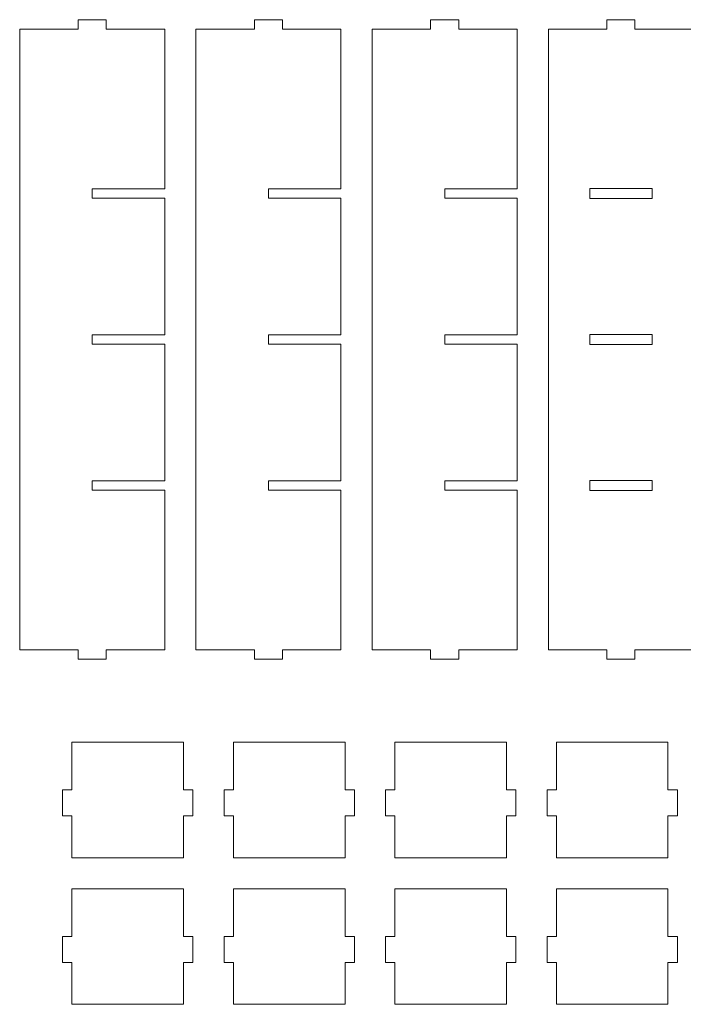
# Model space of a CAD drawing. Header units: millimetres. Extents: x -470 to 529, y -880 to 815.
# Tile 8 of 116: x -202 to 11, y -536 to -220. Entities that reach past the tile are written whole.
import ezdxf

# ---------------------------------------------------------------- set-up
doc = ezdxf.new("R2010")
doc.units = ezdxf.units.MM
doc.header["$MEASUREMENT"] = 0
doc.layers.add('Layer 1', color=7, linetype='Continuous')

msp = doc.modelspace()

# ---------------------------------------------------------------- linework, layer by layer
at = {"layer": 'Layer 1', "lineweight": 9}
for points, knots in [([(-155.4925, -274.3682), (-155.4925, -274.3682), (-178.7305, -274.3682), (-178.7305, -274.3682), (-178.7305, -274.3682), (-178.7305, -274.3682), (-178.7305, -277.3682), (-178.7305, -277.3682), (-178.7305, -277.3682), (-178.7305, -277.3682), (-155.4925, -277.3682), (-155.4925, -277.3682), (-155.4925, -277.3682), (-155.4925, -277.3682), (-155.4925, -321.1182), (-155.4925, -321.1182), (-155.4925, -321.1182), (-155.4925, -321.1182), (-178.7305, -321.1182), (-178.7305, -321.1182), (-178.7305, -321.1182), (-178.7305, -321.1182), (-178.7305, -324.1182), (-178.7305, -324.1182), (-178.7305, -324.1182), (-178.7305, -324.1182), (-155.4925, -324.1182), (-155.4925, -324.1182), (-155.4925, -324.1182), (-155.4925, -324.1182), (-155.4925, -367.8682), (-155.4925, -367.8682), (-155.4925, -367.8682), (-155.4925, -367.8682), (-178.7305, -367.8682), (-178.7305, -367.8682), (-178.7305, -367.8682), (-178.7305, -367.8682), (-178.7305, -370.8682), (-178.7305, -370.8682), (-178.7305, -370.8682), (-178.7305, -370.8682), (-155.4925, -370.8682), (-155.4925, -370.8682), (-155.4925, -370.8682), (-155.4925, -417.279), (-155.4925, -413.5281), (-155.4925, -422.118), (-155.4925, -422.118), (-155.4925, -422.118), (-174.2305, -422.118), (-174.2305, -422.118), (-174.2305, -422.118), (-174.2305, -422.118), (-174.2305, -425.118), (-174.2305, -425.118), (-174.2305, -425.118), (-174.2305, -425.118), (-183.2305, -425.118), (-183.2305, -425.118), (-183.2305, -425.118), (-183.2305, -425.118), (-183.2305, -422.118), (-183.2305, -422.118), (-183.2305, -422.118), (-183.2305, -422.118), (-201.9685, -422.118), (-201.9685, -422.118), (-201.9685, -422.118), (-201.9685, -422.118), (-201.9685, -223.1179), (-201.9685, -223.1179), (-201.9685, -223.1179), (-201.9685, -223.1179), (-183.2305, -223.1179), (-183.2305, -223.1179), (-183.2305, -223.1179), (-183.2305, -223.1179), (-183.2305, -220.1179), (-183.2305, -220.1179), (-183.2305, -220.1179), (-183.2305, -220.1179), (-174.2305, -220.1179), (-174.2305, -220.1179), (-174.2305, -220.1179), (-174.2305, -220.1179), (-174.2305, -223.1179), (-174.2305, -223.1179), (-174.2305, -223.1179), (-174.2305, -223.1179), (-155.4925, -223.1179), (-155.4925, -223.1179), (-155.4925, -223.1179), (-155.4925, -231.7077), (-155.4925, -227.9573), (-155.4925, -274.3682)], [0, 0, 0, 0, 0.04, 0.04, 0.04, 0.04, 0.08, 0.08, 0.08, 0.08, 0.12, 0.12, 0.12, 0.12, 0.16, 0.16, 0.16, 0.16, 0.2, 0.2, 0.2, 0.2, 0.24, 0.24, 0.24, 0.24, 0.28, 0.28, 0.28, 0.28, 0.32, 0.32, 0.32, 0.32, 0.36, 0.36, 0.36, 0.36, 0.4, 0.4, 0.4, 0.4, 0.44, 0.44, 0.44, 0.44, 0.48, 0.48, 0.48, 0.48, 0.52, 0.52, 0.52, 0.52, 0.56, 0.56, 0.56, 0.56, 0.6, 0.6, 0.6, 0.6, 0.64, 0.64, 0.64, 0.64, 0.68, 0.68, 0.68, 0.68, 0.72, 0.72, 0.72, 0.72, 0.76, 0.76, 0.76, 0.76, 0.8, 0.8, 0.8, 0.8, 0.84, 0.84, 0.84, 0.84, 0.88, 0.88, 0.88, 0.88, 0.92, 0.92, 0.92, 0.92, 1, 1, 1, 1]), ([(-99.0165, -274.3682), (-99.0165, -274.3682), (-122.2545, -274.3682), (-122.2545, -274.3682), (-122.2545, -274.3682), (-122.2545, -274.3682), (-122.2545, -277.3682), (-122.2545, -277.3682), (-122.2545, -277.3682), (-122.2545, -277.3682), (-99.0165, -277.3682), (-99.0165, -277.3682), (-99.0165, -277.3682), (-99.0165, -277.3682), (-99.0165, -321.1182), (-99.0165, -321.1182), (-99.0165, -321.1182), (-99.0165, -321.1182), (-122.2545, -321.1182), (-122.2545, -321.1182), (-122.2545, -321.1182), (-122.2545, -321.1182), (-122.2545, -324.1182), (-122.2545, -324.1182), (-122.2545, -324.1182), (-122.2545, -324.1182), (-99.0165, -324.1182), (-99.0165, -324.1182), (-99.0165, -324.1182), (-99.0165, -324.1182), (-99.0165, -367.8682), (-99.0165, -367.8682), (-99.0165, -367.8682), (-99.0165, -367.8682), (-122.2545, -367.8682), (-122.2545, -367.8682), (-122.2545, -367.8682), (-122.2545, -367.8682), (-122.2545, -370.8682), (-122.2545, -370.8682), (-122.2545, -370.8682), (-122.2545, -370.8682), (-99.0165, -370.8682), (-99.0165, -370.8682), (-99.0165, -370.8682), (-99.0165, -417.279), (-99.0165, -413.5281), (-99.0165, -422.118), (-99.0165, -422.118), (-99.0165, -422.118), (-117.7545, -422.118), (-117.7545, -422.118), (-117.7545, -422.118), (-117.7545, -422.118), (-117.7545, -425.118), (-117.7545, -425.118), (-117.7545, -425.118), (-117.7545, -425.118), (-126.7545, -425.118), (-126.7545, -425.118), (-126.7545, -425.118), (-126.7545, -425.118), (-126.7545, -422.118), (-126.7545, -422.118), (-126.7545, -422.118), (-126.7545, -422.118), (-145.4925, -422.118), (-145.4925, -422.118), (-145.4925, -422.118), (-145.4925, -422.118), (-145.4925, -223.1179), (-145.4925, -223.1179), (-145.4925, -223.1179), (-145.4925, -223.1179), (-126.7545, -223.1179), (-126.7545, -223.1179), (-126.7545, -223.1179), (-126.7545, -223.1179), (-126.7545, -220.1179), (-126.7545, -220.1179), (-126.7545, -220.1179), (-126.7545, -220.1179), (-117.7545, -220.1179), (-117.7545, -220.1179), (-117.7545, -220.1179), (-117.7545, -220.1179), (-117.7545, -223.1179), (-117.7545, -223.1179), (-117.7545, -223.1179), (-117.7545, -223.1179), (-99.0165, -223.1179), (-99.0165, -223.1179), (-99.0165, -223.1179), (-99.0165, -231.7077), (-99.0165, -227.9573), (-99.0165, -274.3682)], [0, 0, 0, 0, 0.04, 0.04, 0.04, 0.04, 0.08, 0.08, 0.08, 0.08, 0.12, 0.12, 0.12, 0.12, 0.16, 0.16, 0.16, 0.16, 0.2, 0.2, 0.2, 0.2, 0.24, 0.24, 0.24, 0.24, 0.28, 0.28, 0.28, 0.28, 0.32, 0.32, 0.32, 0.32, 0.36, 0.36, 0.36, 0.36, 0.4, 0.4, 0.4, 0.4, 0.44, 0.44, 0.44, 0.44, 0.48, 0.48, 0.48, 0.48, 0.52, 0.52, 0.52, 0.52, 0.56, 0.56, 0.56, 0.56, 0.6, 0.6, 0.6, 0.6, 0.64, 0.64, 0.64, 0.64, 0.68, 0.68, 0.68, 0.68, 0.72, 0.72, 0.72, 0.72, 0.76, 0.76, 0.76, 0.76, 0.8, 0.8, 0.8, 0.8, 0.84, 0.84, 0.84, 0.84, 0.88, 0.88, 0.88, 0.88, 0.92, 0.92, 0.92, 0.92, 1, 1, 1, 1]), ([(-42.5406, -274.3682), (-42.5406, -274.3682), (-65.7785, -274.3682), (-65.7785, -274.3682), (-65.7785, -274.3682), (-65.7785, -274.3682), (-65.7785, -277.3682), (-65.7785, -277.3682), (-65.7785, -277.3682), (-65.7785, -277.3682), (-42.5406, -277.3682), (-42.5406, -277.3682), (-42.5406, -277.3682), (-42.5406, -277.3682), (-42.5406, -321.1182), (-42.5406, -321.1182), (-42.5406, -321.1182), (-42.5406, -321.1182), (-65.7785, -321.1182), (-65.7785, -321.1182), (-65.7785, -321.1182), (-65.7785, -321.1182), (-65.7785, -324.1182), (-65.7785, -324.1182), (-65.7785, -324.1182), (-65.7785, -324.1182), (-42.5406, -324.1182), (-42.5406, -324.1182), (-42.5406, -324.1182), (-42.5406, -324.1182), (-42.5406, -367.8682), (-42.5406, -367.8682), (-42.5406, -367.8682), (-42.5406, -367.8682), (-65.7785, -367.8682), (-65.7785, -367.8682), (-65.7785, -367.8682), (-65.7785, -367.8682), (-65.7785, -370.8682), (-65.7785, -370.8682), (-65.7785, -370.8682), (-65.7785, -370.8682), (-42.5406, -370.8682), (-42.5406, -370.8682), (-42.5406, -370.8682), (-42.5406, -417.279), (-42.5406, -413.5281), (-42.5406, -422.118), (-42.5406, -422.118), (-42.5406, -422.118), (-61.2785, -422.118), (-61.2785, -422.118), (-61.2785, -422.118), (-61.2785, -422.118), (-61.2785, -425.118), (-61.2785, -425.118), (-61.2785, -425.118), (-61.2785, -425.118), (-70.2785, -425.118), (-70.2785, -425.118), (-70.2785, -425.118), (-70.2785, -425.118), (-70.2785, -422.118), (-70.2785, -422.118), (-70.2785, -422.118), (-70.2785, -422.118), (-89.0165, -422.118), (-89.0165, -422.118), (-89.0165, -422.118), (-89.0165, -422.118), (-89.0165, -223.1179), (-89.0165, -223.1179), (-89.0165, -223.1179), (-89.0165, -223.1179), (-70.2785, -223.1179), (-70.2785, -223.1179), (-70.2785, -223.1179), (-70.2785, -223.1179), (-70.2785, -220.1179), (-70.2785, -220.1179), (-70.2785, -220.1179), (-70.2785, -220.1179), (-61.2785, -220.1179), (-61.2785, -220.1179), (-61.2785, -220.1179), (-61.2785, -220.1179), (-61.2785, -223.1179), (-61.2785, -223.1179), (-61.2785, -223.1179), (-61.2785, -223.1179), (-42.5406, -223.1179), (-42.5406, -223.1179), (-42.5406, -223.1179), (-42.5406, -231.7077), (-42.5406, -227.9573), (-42.5406, -274.3682)], [0, 0, 0, 0, 0.04, 0.04, 0.04, 0.04, 0.08, 0.08, 0.08, 0.08, 0.12, 0.12, 0.12, 0.12, 0.16, 0.16, 0.16, 0.16, 0.2, 0.2, 0.2, 0.2, 0.24, 0.24, 0.24, 0.24, 0.28, 0.28, 0.28, 0.28, 0.32, 0.32, 0.32, 0.32, 0.36, 0.36, 0.36, 0.36, 0.4, 0.4, 0.4, 0.4, 0.44, 0.44, 0.44, 0.44, 0.48, 0.48, 0.48, 0.48, 0.52, 0.52, 0.52, 0.52, 0.56, 0.56, 0.56, 0.56, 0.6, 0.6, 0.6, 0.6, 0.64, 0.64, 0.64, 0.64, 0.68, 0.68, 0.68, 0.68, 0.72, 0.72, 0.72, 0.72, 0.76, 0.76, 0.76, 0.76, 0.8, 0.8, 0.8, 0.8, 0.84, 0.84, 0.84, 0.84, 0.88, 0.88, 0.88, 0.88, 0.92, 0.92, 0.92, 0.92, 1, 1, 1, 1]), ([(-32.5406, -223.1179), (-32.5406, -223.1179), (-13.8026, -223.1179), (-13.8026, -223.1179), (-13.8026, -223.1179), (-13.8026, -223.1179), (-13.8026, -220.1179), (-13.8026, -220.1179), (-13.8026, -220.1179), (-13.8026, -220.1179), (-4.8026, -220.1179), (-4.8026, -220.1179), (-4.8026, -220.1179), (-4.8026, -220.1179), (-4.8026, -223.1179), (-4.8026, -223.1179), (-4.8026, -223.1179), (-4.8026, -223.1179), (13.9354, -223.1179), (13.9354, -223.1179), (13.9354, -223.1179), (13.9354, -223.1179), (13.9354, -422.118), (13.9354, -422.118), (13.9354, -422.118), (13.9354, -422.118), (-4.8026, -422.118), (-4.8026, -422.118), (-4.8026, -422.118), (-4.8026, -422.118), (-4.8026, -425.118), (-4.8026, -425.118), (-4.8026, -425.118), (-4.8026, -425.118), (-13.8026, -425.118), (-13.8026, -425.118), (-13.8026, -425.118), (-13.8026, -425.118), (-13.8026, -422.118), (-13.8026, -422.118), (-13.8026, -422.118), (-13.8026, -422.118), (-32.5406, -422.118), (-32.5406, -422.118), (-32.5406, -422.118), (-32.5406, -326.0203), (-32.5406, -319.2152), (-32.5406, -223.1179)], [0, 0, 0, 0, 0.07692308, 0.07692308, 0.07692308, 0.07692308, 0.15384615, 0.15384615, 0.15384615, 0.15384615, 0.23076923, 0.23076923, 0.23076923, 0.23076923, 0.30769231, 0.30769231, 0.30769231, 0.30769231, 0.38461538, 0.38461538, 0.38461538, 0.38461538, 0.46153846, 0.46153846, 0.46153846, 0.46153846, 0.53846154, 0.53846154, 0.53846154, 0.53846154, 0.61538462, 0.61538462, 0.61538462, 0.61538462, 0.69230769, 0.69230769, 0.69230769, 0.69230769, 0.76923077, 0.76923077, 0.76923077, 0.76923077, 0.84615385, 0.84615385, 0.84615385, 0.84615385, 1, 1, 1, 1]), ([(-19.3026, -274.2676), (-19.3026, -274.2676), (0.6974, -274.2676), (0.6974, -274.2676), (0.6974, -274.2676), (0.6974, -274.2676), (0.6974, -277.4676), (0.6974, -277.4676), (0.6974, -277.4676), (0.6974, -277.4676), (-19.3026, -277.4676), (-19.3026, -277.4676), (-19.3026, -277.4676), (-19.3026, -277.4676), (-19.3026, -274.2676), (-19.3026, -274.2676)], [0, 0, 0, 0, 0.2, 0.2, 0.2, 0.2, 0.4, 0.4, 0.4, 0.4, 0.6, 0.6, 0.6, 0.6, 1, 1, 1, 1]), ([(-19.3026, -321.0176), (-19.3026, -321.0176), (0.6974, -321.0176), (0.6974, -321.0176), (0.6974, -321.0176), (0.6974, -321.0176), (0.6974, -324.2176), (0.6974, -324.2176), (0.6974, -324.2176), (0.6974, -324.2176), (-19.3026, -324.2176), (-19.3026, -324.2176), (-19.3026, -324.2176), (-19.3026, -324.2176), (-19.3026, -321.0176), (-19.3026, -321.0176)], [0, 0, 0, 0, 0.2, 0.2, 0.2, 0.2, 0.4, 0.4, 0.4, 0.4, 0.6, 0.6, 0.6, 0.6, 1, 1, 1, 1]), ([(-19.3026, -367.7676), (-19.3026, -367.7676), (0.6974, -367.7676), (0.6974, -367.7676), (0.6974, -367.7676), (0.6974, -367.7676), (0.6974, -370.9676), (0.6974, -370.9676), (0.6974, -370.9676), (0.6974, -370.9676), (-19.3026, -370.9676), (-19.3026, -370.9676), (-19.3026, -370.9676), (-19.3026, -370.9676), (-19.3026, -367.7676), (-19.3026, -367.7676)], [0, 0, 0, 0, 0.2, 0.2, 0.2, 0.2, 0.4, 0.4, 0.4, 0.4, 0.6, 0.6, 0.6, 0.6, 1, 1, 1, 1]), ([(-149.4581, -451.7011), (-149.4581, -451.7011), (-185.2077, -451.7011), (-185.2077, -451.7011), (-185.2077, -451.7011), (-185.2077, -460.9006), (-185.2077, -457.2158), (-185.2077, -466.9352), (-185.2077, -466.9352), (-185.2077, -466.9352), (-188.2077, -466.9352), (-188.2077, -466.9352), (-188.2077, -466.9352), (-188.2077, -466.9352), (-188.2077, -475.3023), (-188.2077, -475.3023), (-188.2077, -475.3023), (-188.2077, -475.3023), (-185.2077, -475.3023), (-185.2077, -475.3023), (-185.2077, -475.3023), (-185.2077, -477.3894), (-185.2077, -486.5145), (-185.2077, -488.7011), (-185.2077, -488.7011), (-184.401, -488.7011), (-149.7678, -488.7011), (-149.4581, -488.7011), (-149.4581, -488.7011), (-149.4581, -486.5145), (-149.4581, -477.3894), (-149.4581, -475.3023), (-149.4581, -475.3023), (-149.4581, -475.3023), (-146.4581, -475.3023), (-146.4581, -475.3023), (-146.4581, -475.3023), (-146.4581, -475.3023), (-146.4581, -466.9352), (-146.4581, -466.9352), (-146.4581, -466.9352), (-146.4581, -466.9352), (-149.4581, -466.9352), (-149.4581, -466.9352), (-149.4581, -466.9352), (-149.4581, -457.2158), (-149.4581, -460.9006), (-149.4581, -451.7011)], [0, 0, 0, 0, 0.07692308, 0.07692308, 0.07692308, 0.07692308, 0.15384615, 0.15384615, 0.15384615, 0.15384615, 0.23076923, 0.23076923, 0.23076923, 0.23076923, 0.30769231, 0.30769231, 0.30769231, 0.30769231, 0.38461538, 0.38461538, 0.38461538, 0.38461538, 0.46153846, 0.46153846, 0.46153846, 0.46153846, 0.53846154, 0.53846154, 0.53846154, 0.53846154, 0.61538462, 0.61538462, 0.61538462, 0.61538462, 0.69230769, 0.69230769, 0.69230769, 0.69230769, 0.76923077, 0.76923077, 0.76923077, 0.76923077, 0.84615385, 0.84615385, 0.84615385, 0.84615385, 1, 1, 1, 1]), ([(-97.7085, -451.7011), (-97.7085, -451.7011), (-133.4581, -451.7011), (-133.4581, -451.7011), (-133.4581, -451.7011), (-133.4581, -460.9006), (-133.4581, -457.2158), (-133.4581, -466.9352), (-133.4581, -466.9352), (-133.4581, -466.9352), (-136.4581, -466.9352), (-136.4581, -466.9352), (-136.4581, -466.9352), (-136.4581, -466.9352), (-136.4581, -475.3023), (-136.4581, -475.3023), (-136.4581, -475.3023), (-136.4581, -475.3023), (-133.4581, -475.3023), (-133.4581, -475.3023), (-133.4581, -475.3023), (-133.4581, -477.3894), (-133.4581, -486.5145), (-133.4581, -488.7011), (-133.4581, -488.7011), (-132.6514, -488.7011), (-98.0182, -488.7011), (-97.7085, -488.7011), (-97.7085, -488.7011), (-97.7085, -486.5145), (-97.7085, -477.3894), (-97.7085, -475.3023), (-97.7085, -475.3023), (-97.7085, -475.3023), (-94.7085, -475.3023), (-94.7085, -475.3023), (-94.7085, -475.3023), (-94.7085, -475.3023), (-94.7085, -466.9352), (-94.7085, -466.9352), (-94.7085, -466.9352), (-94.7085, -466.9352), (-97.7085, -466.9352), (-97.7085, -466.9352), (-97.7085, -466.9352), (-97.7085, -457.2158), (-97.7085, -460.9006), (-97.7085, -451.7011)], [0, 0, 0, 0, 0.07692308, 0.07692308, 0.07692308, 0.07692308, 0.15384615, 0.15384615, 0.15384615, 0.15384615, 0.23076923, 0.23076923, 0.23076923, 0.23076923, 0.30769231, 0.30769231, 0.30769231, 0.30769231, 0.38461538, 0.38461538, 0.38461538, 0.38461538, 0.46153846, 0.46153846, 0.46153846, 0.46153846, 0.53846154, 0.53846154, 0.53846154, 0.53846154, 0.61538462, 0.61538462, 0.61538462, 0.61538462, 0.69230769, 0.69230769, 0.69230769, 0.69230769, 0.76923077, 0.76923077, 0.76923077, 0.76923077, 0.84615385, 0.84615385, 0.84615385, 0.84615385, 1, 1, 1, 1]), ([(-45.959, -451.7011), (-45.959, -451.7011), (-81.7085, -451.7011), (-81.7085, -451.7011), (-81.7085, -451.7011), (-81.7085, -460.9006), (-81.7085, -457.2158), (-81.7085, -466.9352), (-81.7085, -466.9352), (-81.7085, -466.9352), (-84.7085, -466.9352), (-84.7085, -466.9352), (-84.7085, -466.9352), (-84.7085, -466.9352), (-84.7085, -475.3023), (-84.7085, -475.3023), (-84.7085, -475.3023), (-84.7085, -475.3023), (-81.7085, -475.3023), (-81.7085, -475.3023), (-81.7085, -475.3023), (-81.7085, -477.3894), (-81.7085, -486.5145), (-81.7085, -488.7011), (-81.7085, -488.7011), (-80.9018, -488.7011), (-46.2687, -488.7011), (-45.959, -488.7011), (-45.959, -488.7011), (-45.959, -486.5145), (-45.959, -477.3894), (-45.959, -475.3023), (-45.959, -475.3023), (-45.959, -475.3023), (-42.959, -475.3023), (-42.959, -475.3023), (-42.959, -475.3023), (-42.959, -475.3023), (-42.959, -466.9352), (-42.959, -466.9352), (-42.959, -466.9352), (-42.959, -466.9352), (-45.959, -466.9352), (-45.959, -466.9352), (-45.959, -466.9352), (-45.959, -457.2158), (-45.959, -460.9006), (-45.959, -451.7011)], [0, 0, 0, 0, 0.07692308, 0.07692308, 0.07692308, 0.07692308, 0.15384615, 0.15384615, 0.15384615, 0.15384615, 0.23076923, 0.23076923, 0.23076923, 0.23076923, 0.30769231, 0.30769231, 0.30769231, 0.30769231, 0.38461538, 0.38461538, 0.38461538, 0.38461538, 0.46153846, 0.46153846, 0.46153846, 0.46153846, 0.53846154, 0.53846154, 0.53846154, 0.53846154, 0.61538462, 0.61538462, 0.61538462, 0.61538462, 0.69230769, 0.69230769, 0.69230769, 0.69230769, 0.76923077, 0.76923077, 0.76923077, 0.76923077, 0.84615385, 0.84615385, 0.84615385, 0.84615385, 1, 1, 1, 1]), ([(5.7906, -451.7011), (5.7906, -451.7011), (-29.959, -451.7011), (-29.959, -451.7011), (-29.959, -451.7011), (-29.959, -460.9006), (-29.959, -457.2158), (-29.959, -466.9352), (-29.959, -466.9352), (-29.959, -466.9352), (-32.959, -466.9352), (-32.959, -466.9352), (-32.959, -466.9352), (-32.959, -466.9352), (-32.959, -475.3023), (-32.959, -475.3023), (-32.959, -475.3023), (-32.959, -475.3023), (-29.959, -475.3023), (-29.959, -475.3023), (-29.959, -475.3023), (-29.959, -477.3894), (-29.959, -486.5145), (-29.959, -488.7011), (-29.959, -488.7011), (-29.1523, -488.7011), (5.4809, -488.7011), (5.7906, -488.7011), (5.7906, -488.7011), (5.7906, -486.5145), (5.7906, -477.3894), (5.7906, -475.3023), (5.7906, -475.3023), (5.7906, -475.3023), (8.7906, -475.3023), (8.7906, -475.3023), (8.7906, -475.3023), (8.7906, -475.3023), (8.7906, -466.9352), (8.7906, -466.9352), (8.7906, -466.9352), (8.7906, -466.9352), (5.7906, -466.9352), (5.7906, -466.9352), (5.7906, -466.9352), (5.7906, -457.2158), (5.7906, -460.9006), (5.7906, -451.7011)], [0, 0, 0, 0, 0.07692308, 0.07692308, 0.07692308, 0.07692308, 0.15384615, 0.15384615, 0.15384615, 0.15384615, 0.23076923, 0.23076923, 0.23076923, 0.23076923, 0.30769231, 0.30769231, 0.30769231, 0.30769231, 0.38461538, 0.38461538, 0.38461538, 0.38461538, 0.46153846, 0.46153846, 0.46153846, 0.46153846, 0.53846154, 0.53846154, 0.53846154, 0.53846154, 0.61538462, 0.61538462, 0.61538462, 0.61538462, 0.69230769, 0.69230769, 0.69230769, 0.69230769, 0.76923077, 0.76923077, 0.76923077, 0.76923077, 0.84615385, 0.84615385, 0.84615385, 0.84615385, 1, 1, 1, 1]), ([(-149.4581, -498.7011), (-149.4581, -498.7011), (-185.2077, -498.7011), (-185.2077, -498.7011), (-185.2077, -498.7011), (-185.2077, -507.9006), (-185.2077, -504.2158), (-185.2077, -513.9352), (-185.2077, -513.9352), (-185.2077, -513.9352), (-188.2077, -513.9352), (-188.2077, -513.9352), (-188.2077, -513.9352), (-188.2077, -513.9352), (-188.2077, -522.3023), (-188.2077, -522.3023), (-188.2077, -522.3023), (-188.2077, -522.3023), (-185.2077, -522.3023), (-185.2077, -522.3023), (-185.2077, -522.3023), (-185.2077, -524.3894), (-185.2077, -533.5145), (-185.2077, -535.7011), (-185.2077, -535.7011), (-184.401, -535.7011), (-149.7678, -535.7011), (-149.4581, -535.7011), (-149.4581, -535.7011), (-149.4581, -533.5145), (-149.4581, -524.3894), (-149.4581, -522.3023), (-149.4581, -522.3023), (-149.4581, -522.3023), (-146.4581, -522.3023), (-146.4581, -522.3023), (-146.4581, -522.3023), (-146.4581, -522.3023), (-146.4581, -513.9352), (-146.4581, -513.9352), (-146.4581, -513.9352), (-146.4581, -513.9352), (-149.4581, -513.9352), (-149.4581, -513.9352), (-149.4581, -513.9352), (-149.4581, -504.2158), (-149.4581, -507.9006), (-149.4581, -498.7011)], [0, 0, 0, 0, 0.07692308, 0.07692308, 0.07692308, 0.07692308, 0.15384615, 0.15384615, 0.15384615, 0.15384615, 0.23076923, 0.23076923, 0.23076923, 0.23076923, 0.30769231, 0.30769231, 0.30769231, 0.30769231, 0.38461538, 0.38461538, 0.38461538, 0.38461538, 0.46153846, 0.46153846, 0.46153846, 0.46153846, 0.53846154, 0.53846154, 0.53846154, 0.53846154, 0.61538462, 0.61538462, 0.61538462, 0.61538462, 0.69230769, 0.69230769, 0.69230769, 0.69230769, 0.76923077, 0.76923077, 0.76923077, 0.76923077, 0.84615385, 0.84615385, 0.84615385, 0.84615385, 1, 1, 1, 1]), ([(-97.7085, -498.7011), (-97.7085, -498.7011), (-133.4581, -498.7011), (-133.4581, -498.7011), (-133.4581, -498.7011), (-133.4581, -507.9006), (-133.4581, -504.2158), (-133.4581, -513.9352), (-133.4581, -513.9352), (-133.4581, -513.9352), (-136.4581, -513.9352), (-136.4581, -513.9352), (-136.4581, -513.9352), (-136.4581, -513.9352), (-136.4581, -522.3023), (-136.4581, -522.3023), (-136.4581, -522.3023), (-136.4581, -522.3023), (-133.4581, -522.3023), (-133.4581, -522.3023), (-133.4581, -522.3023), (-133.4581, -524.3894), (-133.4581, -533.5145), (-133.4581, -535.7011), (-133.4581, -535.7011), (-132.6514, -535.7011), (-98.0182, -535.7011), (-97.7085, -535.7011), (-97.7085, -535.7011), (-97.7085, -533.5145), (-97.7085, -524.3894), (-97.7085, -522.3023), (-97.7085, -522.3023), (-97.7085, -522.3023), (-94.7085, -522.3023), (-94.7085, -522.3023), (-94.7085, -522.3023), (-94.7085, -522.3023), (-94.7085, -513.9352), (-94.7085, -513.9352), (-94.7085, -513.9352), (-94.7085, -513.9352), (-97.7085, -513.9352), (-97.7085, -513.9352), (-97.7085, -513.9352), (-97.7085, -504.2158), (-97.7085, -507.9006), (-97.7085, -498.7011)], [0, 0, 0, 0, 0.07692308, 0.07692308, 0.07692308, 0.07692308, 0.15384615, 0.15384615, 0.15384615, 0.15384615, 0.23076923, 0.23076923, 0.23076923, 0.23076923, 0.30769231, 0.30769231, 0.30769231, 0.30769231, 0.38461538, 0.38461538, 0.38461538, 0.38461538, 0.46153846, 0.46153846, 0.46153846, 0.46153846, 0.53846154, 0.53846154, 0.53846154, 0.53846154, 0.61538462, 0.61538462, 0.61538462, 0.61538462, 0.69230769, 0.69230769, 0.69230769, 0.69230769, 0.76923077, 0.76923077, 0.76923077, 0.76923077, 0.84615385, 0.84615385, 0.84615385, 0.84615385, 1, 1, 1, 1]), ([(-45.959, -498.7011), (-45.959, -498.7011), (-81.7085, -498.7011), (-81.7085, -498.7011), (-81.7085, -498.7011), (-81.7085, -507.9006), (-81.7085, -504.2158), (-81.7085, -513.9352), (-81.7085, -513.9352), (-81.7085, -513.9352), (-84.7085, -513.9352), (-84.7085, -513.9352), (-84.7085, -513.9352), (-84.7085, -513.9352), (-84.7085, -522.3023), (-84.7085, -522.3023), (-84.7085, -522.3023), (-84.7085, -522.3023), (-81.7085, -522.3023), (-81.7085, -522.3023), (-81.7085, -522.3023), (-81.7085, -524.3894), (-81.7085, -533.5145), (-81.7085, -535.7011), (-81.7085, -535.7011), (-80.9018, -535.7011), (-46.2687, -535.7011), (-45.959, -535.7011), (-45.959, -535.7011), (-45.959, -533.5145), (-45.959, -524.3894), (-45.959, -522.3023), (-45.959, -522.3023), (-45.959, -522.3023), (-42.959, -522.3023), (-42.959, -522.3023), (-42.959, -522.3023), (-42.959, -522.3023), (-42.959, -513.9352), (-42.959, -513.9352), (-42.959, -513.9352), (-42.959, -513.9352), (-45.959, -513.9352), (-45.959, -513.9352), (-45.959, -513.9352), (-45.959, -504.2158), (-45.959, -507.9006), (-45.959, -498.7011)], [0, 0, 0, 0, 0.07692308, 0.07692308, 0.07692308, 0.07692308, 0.15384615, 0.15384615, 0.15384615, 0.15384615, 0.23076923, 0.23076923, 0.23076923, 0.23076923, 0.30769231, 0.30769231, 0.30769231, 0.30769231, 0.38461538, 0.38461538, 0.38461538, 0.38461538, 0.46153846, 0.46153846, 0.46153846, 0.46153846, 0.53846154, 0.53846154, 0.53846154, 0.53846154, 0.61538462, 0.61538462, 0.61538462, 0.61538462, 0.69230769, 0.69230769, 0.69230769, 0.69230769, 0.76923077, 0.76923077, 0.76923077, 0.76923077, 0.84615385, 0.84615385, 0.84615385, 0.84615385, 1, 1, 1, 1]), ([(5.7906, -498.7011), (5.7906, -498.7011), (-29.959, -498.7011), (-29.959, -498.7011), (-29.959, -498.7011), (-29.959, -507.9006), (-29.959, -504.2158), (-29.959, -513.9352), (-29.959, -513.9352), (-29.959, -513.9352), (-32.959, -513.9352), (-32.959, -513.9352), (-32.959, -513.9352), (-32.959, -513.9352), (-32.959, -522.3023), (-32.959, -522.3023), (-32.959, -522.3023), (-32.959, -522.3023), (-29.959, -522.3023), (-29.959, -522.3023), (-29.959, -522.3023), (-29.959, -524.3894), (-29.959, -533.5145), (-29.959, -535.7011), (-29.959, -535.7011), (-29.1523, -535.7011), (5.4809, -535.7011), (5.7906, -535.7011), (5.7906, -535.7011), (5.7906, -533.5145), (5.7906, -524.3894), (5.7906, -522.3023), (5.7906, -522.3023), (5.7906, -522.3023), (8.7906, -522.3023), (8.7906, -522.3023), (8.7906, -522.3023), (8.7906, -522.3023), (8.7906, -513.9352), (8.7906, -513.9352), (8.7906, -513.9352), (8.7906, -513.9352), (5.7906, -513.9352), (5.7906, -513.9352), (5.7906, -513.9352), (5.7906, -504.2158), (5.7906, -507.9006), (5.7906, -498.7011)], [0, 0, 0, 0, 0.07692308, 0.07692308, 0.07692308, 0.07692308, 0.15384615, 0.15384615, 0.15384615, 0.15384615, 0.23076923, 0.23076923, 0.23076923, 0.23076923, 0.30769231, 0.30769231, 0.30769231, 0.30769231, 0.38461538, 0.38461538, 0.38461538, 0.38461538, 0.46153846, 0.46153846, 0.46153846, 0.46153846, 0.53846154, 0.53846154, 0.53846154, 0.53846154, 0.61538462, 0.61538462, 0.61538462, 0.61538462, 0.69230769, 0.69230769, 0.69230769, 0.69230769, 0.76923077, 0.76923077, 0.76923077, 0.76923077, 0.84615385, 0.84615385, 0.84615385, 0.84615385, 1, 1, 1, 1])]:
    msp.add_open_spline(points, degree=3, knots=knots, dxfattribs=at)

doc.saveas('drawing.dxf')
